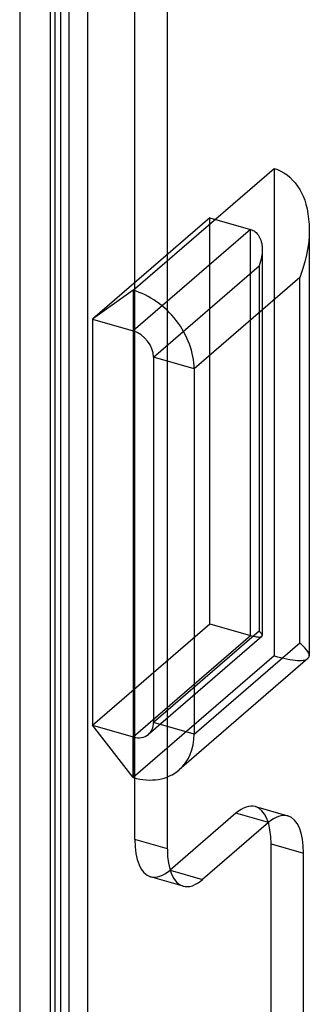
# Model space of a CAD drawing. Header units: millimetres. Extents: x -24 to 80, y -43 to 164.
# Tile 20 of 223: x -24.4 to -18.23, y 17.56 to 38.56. Entities that reach past the tile are written whole.
import ezdxf

# ---------------------------------------------------------------- set-up
doc = ezdxf.new("R2010")
doc.units = ezdxf.units.MM
doc.layers.add('MAIN-1', color=7, linetype='Continuous')
doc.layers.add('MAIN-2', color=7, linetype='Continuous')

msp = doc.modelspace()

# ---------------------------------------------------------------- linework, layer by layer
at = {"layer": 'MAIN-1'}
for p, q in [((-24.4, 141.249), (-24.4, -16.801)), ((-23.755, 136.79), (-23.755, -7.403)), ((-23.355, 136.444), (-23.355, -7.75))]:
    msp.add_line(p, q, dxfattribs=at)
at = {"layer": 'MAIN-2'}
for p, q in [((-23.647, -7.203), (-23.647, 136.99)), ((-23.534, 137.088), (-23.534, -7.679)), ((-22.955, 136.79), (-22.955, -7.403)), ((-21.947, 21.073), (-21.947, 106.809)), ((-21.255, 20.873), (-21.255, 106.609)), ((-21.984, 32.789), (-18.984, 35.387)), ((-18.984, 35.387), (-18.984, 24.995)), ((-18.984, 35.387), (-18.911, 35.363)), ((-18.911, 35.363), (-18.84, 35.332)), ((-18.84, 35.332), (-18.773, 35.295)), ((-18.773, 35.295), (-18.707, 35.25)), ((-18.707, 35.25), (-18.645, 35.199)), ((-18.645, 35.199), (-18.587, 35.141)), ((-18.587, 35.141), (-18.532, 35.078)), ((-18.532, 35.078), (-18.482, 35.011)), ((-18.482, 35.011), (-18.436, 34.942)), ((-18.436, 34.942), (-18.397, 34.871)), ((-18.397, 34.871), (-18.362, 34.795)), ((-18.362, 34.795), (-18.331, 34.714)), ((-18.331, 34.714), (-18.304, 34.624)), ((-18.304, 34.624), (-18.281, 34.525)), ((-18.281, 34.525), (-18.262, 34.419)), ((-20.35, 34.338), (-22.85, 32.173)), ((-20.35, 25.678), (-20.35, 34.338)), ((-20.35, 34.338), (-19.484, 34.088)), ((-18.262, 34.419), (-18.247, 34.308)), ((-18.247, 34.308), (-18.237, 34.196)), ((-19.484, 34.088), (-21.984, 31.923)), ((-19.484, 25.428), (-19.484, 34.088)), ((-19.484, 34.088), (-19.458, 34.079)), ((-19.458, 34.079), (-19.433, 34.068)), ((-19.433, 34.068), (-19.409, 34.055)), ((-19.409, 34.055), (-19.386, 34.038)), ((-19.386, 34.038), (-19.364, 34.019)), ((-18.237, 34.196), (-18.233, 34.085)), ((-18.233, 34.085), (-18.236, 33.958)), ((-18.234, 34.088), (-18.234, 24.995)), ((-19.364, 34.019), (-19.343, 33.997)), ((-19.343, 33.997), (-19.324, 33.973)), ((-19.324, 33.973), (-19.306, 33.946)), ((-19.306, 33.946), (-19.29, 33.917)), ((-19.29, 33.917), (-19.276, 33.887)), ((-19.276, 33.887), (-19.264, 33.856)), ((-19.264, 33.856), (-19.255, 33.824)), ((-19.255, 33.824), (-19.247, 33.791)), ((-18.246, 33.829), (-18.265, 33.693)), ((-18.236, 33.958), (-18.246, 33.829)), ((-19.247, 33.791), (-19.241, 33.757)), ((-19.241, 33.757), (-19.237, 33.723)), ((-19.237, 33.723), (-19.234, 33.689)), ((-19.234, 33.619), (-19.237, 33.581)), ((-19.234, 33.689), (-19.234, 33.655)), ((-19.234, 33.655), (-19.234, 33.619)), ((-19.234, 33.655), (-19.234, 25.428)), ((-18.265, 33.693), (-18.292, 33.548)), ((-19.269, 33.41), (-19.284, 33.362)), ((-19.258, 33.456), (-19.269, 33.41)), ((-19.248, 33.5), (-19.258, 33.456)), ((-19.242, 33.542), (-19.248, 33.5)), ((-19.237, 33.581), (-19.242, 33.542)), ((-18.329, 33.393), (-18.376, 33.231)), ((-18.292, 33.548), (-18.329, 33.393)), ((-21.551, 31.365), (-19.301, 33.313)), ((-19.284, 33.362), (-19.301, 33.313)), ((-19.301, 33.313), (-19.301, 25.519)), ((-18.376, 33.231), (-18.435, 33.063)), ((-18.435, 33.063), (-20.685, 31.115)), ((-18.435, 25.269), (-18.435, 33.063)), ((-21.984, 32.789), (-22.85, 32.173)), ((-21.984, 32.789), (-21.984, 22.397)), ((-21.984, 32.789), (-21.984, 31.923)), ((-22.85, 32.173), (-22.85, 23.513)), ((-22.85, 32.173), (-21.984, 31.923)), ((-20.685, 31.115), (-21.551, 31.365)), ((-21.551, 31.365), (-21.551, 23.571)), ((-20.685, 31.115), (-20.685, 23.321)), ((-22.85, 23.513), (-20.35, 25.678)), ((-20.35, 25.678), (-19.484, 25.428)), ((-21.984, 23.263), (-19.484, 25.428)), ((-19.301, 25.519), (-21.551, 23.571)), ((-19.484, 25.428), (-19.459, 25.421)), ((-19.459, 25.421), (-19.434, 25.414)), ((-19.434, 25.414), (-19.41, 25.409)), ((-19.284, 25.503), (-19.301, 25.519)), ((-19.269, 25.489), (-19.284, 25.503)), ((-19.258, 25.475), (-19.269, 25.489)), ((-19.249, 25.463), (-19.258, 25.475)), ((-19.242, 25.453), (-19.249, 25.463)), ((-19.243, 25.409), (-19.24, 25.411)), ((-19.237, 25.443), (-19.242, 25.453)), ((-19.24, 25.411), (-19.237, 25.414)), ((-19.234, 25.435), (-19.237, 25.443)), ((-19.237, 25.414), (-19.236, 25.417)), ((-19.236, 25.417), (-19.234, 25.421)), ((-19.233, 25.428), (-19.234, 25.435)), ((-19.234, 25.424), (-19.233, 25.428)), ((-19.234, 25.421), (-19.234, 25.424)), ((-19.243, 25.408), (-21.657, 23.318)), ((-20.685, 23.321), (-18.435, 25.269)), ((-19.41, 25.409), (-19.388, 25.404)), ((-19.388, 25.404), (-19.366, 25.4)), ((-19.366, 25.4), (-19.346, 25.397)), ((-19.346, 25.397), (-19.327, 25.395)), ((-19.327, 25.395), (-19.309, 25.394)), ((-19.309, 25.394), (-19.293, 25.394)), ((-19.293, 25.394), (-19.279, 25.395)), ((-19.279, 25.395), (-19.267, 25.397)), ((-19.267, 25.397), (-19.257, 25.4)), ((-19.257, 25.4), (-19.249, 25.404)), ((-19.249, 25.404), (-19.243, 25.409)), ((-18.376, 25.215), (-18.435, 25.269)), ((-18.329, 25.166), (-18.376, 25.215)), ((-18.984, 24.995), (-21.984, 22.397)), ((-18.984, 24.995), (-18.911, 24.974)), ((-18.292, 25.123), (-18.329, 25.166)), ((-18.265, 25.084), (-18.292, 25.123)), ((-18.246, 25.051), (-18.265, 25.084)), ((-18.236, 25.021), (-18.246, 25.051)), ((-18.233, 24.995), (-18.236, 25.021)), ((-18.234, 24.984), (-18.233, 24.995)), ((-18.261, 24.935), (-21.002, 22.562)), ((-18.911, 24.974), (-18.841, 24.956)), ((-18.841, 24.956), (-18.774, 24.94)), ((-18.774, 24.94), (-18.709, 24.926)), ((-18.709, 24.926), (-18.647, 24.915)), ((-18.647, 24.915), (-18.589, 24.906)), ((-18.589, 24.906), (-18.534, 24.9)), ((-18.534, 24.9), (-18.484, 24.896)), ((-18.484, 24.896), (-18.439, 24.894)), ((-18.439, 24.894), (-18.399, 24.894)), ((-18.399, 24.894), (-18.364, 24.897)), ((-18.364, 24.897), (-18.333, 24.902)), ((-18.333, 24.902), (-18.306, 24.911)), ((-18.306, 24.911), (-18.283, 24.922)), ((-18.283, 24.922), (-18.263, 24.936)), ((-18.263, 24.936), (-18.255, 24.945)), ((-18.255, 24.945), (-18.248, 24.954)), ((-18.248, 24.954), (-18.242, 24.963)), ((-18.242, 24.963), (-18.237, 24.973)), ((-18.237, 24.973), (-18.234, 24.984)), ((-20.685, 23.321), (-21.551, 23.571)), ((-22.85, 23.513), (-21.984, 23.263)), ((-21.984, 22.397), (-22.85, 23.513)), ((-21.984, 22.397), (-21.984, 23.263)), ((-19.797, 21.635), (-21.197, 20.423)), ((-19.105, 21.435), (-19.797, 21.635)), ((-19.381, 21.778), (-18.689, 21.578)), ((-19.105, 21.435), (-20.505, 20.223)), ((-21.255, 20.873), (-21.947, 21.073)), ((-19.047, 6.263), (-19.047, 20.986)), ((-19.047, 20.986), (-18.355, 20.786)), ((-18.355, 6.063), (-18.355, 20.786)), ((-21.197, 20.423), (-20.505, 20.223)), ((-20.921, 20.081), (-21.613, 20.281))]:
    msp.add_line(p, q, dxfattribs=at)
for centre, major_axis, ratio, start_param, end_param in [((-21.984, 31.49), (0.982, -1.134), 0.75, 0.713724, 2.284521), ((-21.984, 31.49), (-0.327, 0.378), 0.75, -2.427868, -0.857072), ((-21.984, 23.696), (-0.327, 0.378), 0.75, -3.141514, -2.427868), ((-21.984, 23.696), (-0.327, 0.378), 0.75, 2.284521, 3.141672), ((-21.984, 23.696), (0.982, -1.134), 0.75, 0.000079, 0.713724), ((-21.984, 23.696), (0.982, -1.134), 0.75, -0.857072, 0.000079), ((-19.797, 20.336), (-0.416, -1.441), 0.433013, -3.141586, -2.55359), ((-19.797, 20.336), (-0.416, -1.441), 0.433013, 2.158799, 3.141599), ((-19.105, 20.136), (0.416, 1.441), 0.433013, 0.000007, 0.588003), ((-19.105, 20.136), (0.416, 1.441), 0.433013, -0.982794, 0.000007), ((-21.197, 21.722), (0.416, 1.441), 0.433013, 2.158799, 3.141599), ((-20.505, 21.522), (-0.416, -1.441), 0.433013, -0.982794, 0.000007), ((-21.197, 21.722), (0.416, 1.441), 0.433013, -3.141586, -2.55359), ((-20.505, 21.522), (-0.416, -1.441), 0.433013, 0.000007, 0.588003)]:
    msp.add_ellipse(centre, major_axis=major_axis, ratio=ratio, start_param=start_param, end_param=end_param, dxfattribs=at)

doc.saveas('drawing.dxf')
